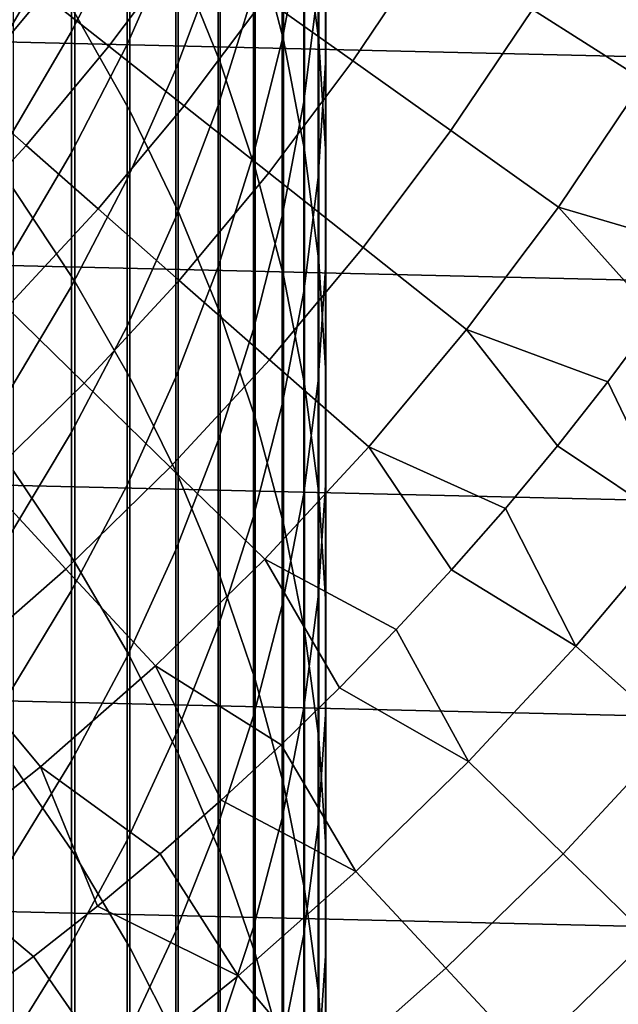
# Model space of a CAD drawing. Header units: metres. Extents: x -28 to 70, y -212 to 27.
# Tile 87 of 220: x 10.27 to 13.54, y -13.75 to -8.37. Entities that reach past the tile are written whole.
import ezdxf

# ---------------------------------------------------------------- set-up
doc = ezdxf.new("R2010")
doc.units = ezdxf.units.M
doc.layers.add('solid_10_261_012_XXX', color=7, linetype='CONTINUOUS')

msp = doc.modelspace()

# ---------------------------------------------------------------- linework, layer by layer
at = {"layer": 'solid_10_261_012_XXX'}
for points in [[(26.031919, -8.865052, -5), (-26.418852, -7.635068, -5), (-26.747675, -6.388412, -5), (26.418852, -7.635068, -5)], [(11.561213, -6.662172, 320.9104), (11.561213, -7.888207, 323.443634), (11.715095, -8.483326, 323.145508), (11.715095, -7.265211, 320.628632)], [(11.14072, -6.726392, 324.025665), (11.14072, -8.037496, 326.555969), (11.369547, -8.604939, 326.252045), (11.369547, -7.301924, 323.737335)], [(11.830687, -6.733877, 317.811188), (11.830687, -7.875232, 320.343628), (11.907613, -8.49024, 320.056274), (11.907613, -7.356505, 317.540741)], [(11.945621, -6.924736, 314.740631), (11.945621, -7.982148, 317.268982), (11.944586, -8.60876, 316.996826), (11.944586, -7.558549, 314.485687)], [(10.574701, -6.941788, 327.142822), (10.574701, -8.337957, 329.666107), (10.875484, -8.870564, 329.361816), (10.875484, -7.482508, 326.85321)], [(11.825533, -6.953941, 308.943939), (11.825533, -7.853006, 311.473663), (11.707903, -8.483981, 311.239685), (11.707903, -7.591073, 308.727264)], [(10.860441, -7.245347, 297.900146), (10.860441, -7.842645, 300.426025), (10.557803, -8.436707, 300.276947), (10.557803, -7.843261, 297.767334)], [(11.127584, -7.232778, 300.579071), (11.127584, -7.903254, 303.104309), (10.860441, -8.508713, 302.934662), (10.860441, -7.842645, 300.426025)], [(11.904513, -7.21676, 311.709625), (11.904513, -8.191272, 314.23114), (11.825533, -8.820835, 313.977905), (11.825533, -7.853006, 311.473663)], [(11.358356, -7.284084, 303.277771), (11.358356, -8.028256, 305.800598), (11.127584, -8.642456, 305.61026), (11.127584, -7.903254, 303.104309)], [(11.369547, -7.301924, 323.737335), (11.369547, -8.604939, 326.252045), (11.561213, -9.182981, 325.942444), (11.561213, -7.888207, 323.443634)], [(11.715095, -7.265211, 320.628632), (11.715095, -8.483326, 323.145508), (11.830687, -9.085333, 322.843933), (11.830687, -7.875232, 320.343628)], [(10.557803, -7.318585, 295.242462), (10.557803, -7.843261, 297.767334), (10.22066, -8.423314, 297.638519), (10.22066, -7.901941, 295.129517)], [(11.907613, -7.356505, 317.540741), (11.907613, -8.49024, 320.056274), (11.945621, -9.108227, 319.767517), (11.945621, -7.982148, 317.268982)], [(11.552008, -7.402463, 305.994537), (11.552008, -8.220798, 308.513092), (11.358356, -8.841061, 308.302155), (11.358356, -8.028256, 305.800598)], [(10.875484, -7.482508, 326.85321), (10.875484, -8.870564, 329.361816), (11.14072, -9.417226, 329.04953), (11.14072, -8.037496, 326.555969)], [(11.944586, -7.558549, 314.485687), (11.944586, -8.60876, 316.996826), (11.904513, -9.234294, 316.725098), (11.904513, -8.191272, 314.23114)], [(11.707903, -7.591073, 308.727264), (11.707903, -8.483981, 311.239685), (11.552008, -9.107623, 311.008392), (11.552008, -8.220798, 308.513092)], [(13.68294, -8.703241, 163.48201), (14.11283, -7.98732, 163.48201), (13.485229, -7.632122, 164.971497), (13.074456, -8.316205, 164.971497)], [(25.587807, -10.075421, -5), (-26.031919, -8.865052, -5), (-26.418852, -7.635068, -5), (26.031919, -8.865052, -5)], [(12.093971, -8.597863, 166.490601), (12.520543, -7.963881, 166.490601), (12.022224, -7.646918, 168.036514), (11.612631, -8.255668, 168.036514)], [(10.761675, -8.517572, 169.606369), (11.18588, -7.952281, 169.606369), (10.814507, -7.688265, 171.197281), (10.404387, -8.234789, 171.197281)], [(10.557803, -7.843261, 297.767334), (10.557803, -8.436707, 300.276947), (10.22066, -9.013026, 300.132324), (10.22066, -8.423314, 297.638519)], [(10.239358, -7.821145, 329.961365), (10.239358, -9.293973, 332.459564), (10.574701, -9.802527, 332.150299), (10.574701, -8.337957, 329.666107)], [(10.860441, -7.842645, 300.426025), (10.860441, -8.508713, 302.934662), (10.557803, -9.098483, 302.769409), (10.557803, -8.436707, 300.276947)], [(11.561213, -7.888207, 323.443634), (11.561213, -9.182981, 325.942444), (11.715095, -9.769733, 325.628174), (11.715095, -8.483326, 323.145508)], [(11.825533, -7.853006, 311.473663), (11.825533, -8.820835, 313.977905), (11.707903, -9.445183, 313.726746), (11.707903, -8.483981, 311.239685)], [(11.830687, -7.875232, 320.343628), (11.830687, -9.085333, 322.843933), (11.907613, -9.692264, 322.539886), (11.907613, -8.49024, 320.056274)], [(11.172241, -8.842525, 168.036514), (11.612631, -8.255668, 168.036514), (11.18588, -7.952281, 169.606369), (10.761675, -8.517572, 169.606369)], [(11.127584, -7.903254, 303.104309), (11.127584, -8.642456, 305.61026), (10.860441, -9.243055, 305.424164), (10.860441, -8.508713, 302.934662)], [(9.966675, -8.759475, 171.197281), (10.404387, -8.234789, 171.197281), (10.101036, -7.994696, 172.806305), (9.676086, -8.504084, 172.806305)], [(11.945621, -7.982148, 317.268982), (11.945621, -9.108227, 319.767517), (11.944586, -9.727171, 319.478333), (11.944586, -8.60876, 316.996826)], [(12.629012, -8.978235, 164.971497), (13.074456, -8.316205, 164.971497), (12.520543, -7.963881, 166.490601), (12.093971, -8.597863, 166.490601)], [(11.358356, -8.028256, 305.800598), (11.358356, -8.841061, 308.302155), (11.127584, -9.449833, 308.095123), (11.127584, -8.642456, 305.61026)], [(11.14072, -8.037496, 326.555969), (11.14072, -9.417226, 329.04953), (11.369547, -9.976154, 328.730225), (11.369547, -8.604939, 326.252045)], [(11.552008, -8.220798, 308.513092), (11.552008, -9.107623, 311.008392), (11.358356, -9.721891, 310.780579), (11.358356, -8.841061, 308.302155)], [(11.904513, -8.191272, 314.23114), (11.904513, -9.234294, 316.725098), (11.825533, -9.856706, 316.454773), (11.825533, -8.820835, 313.977905)], [(10.308931, -9.060277, 169.606369), (10.761675, -8.517572, 169.606369), (10.404387, -8.234789, 171.197281), (9.966675, -8.759475, 171.197281)], [(11.635328, -9.209045, 166.490601), (12.093971, -8.597863, 166.490601), (11.612631, -8.255668, 168.036514), (11.172241, -8.842525, 168.036514)], [(13.216766, -9.396082, 163.48201), (13.68294, -8.703241, 163.48201), (13.074456, -8.316205, 164.971497), (12.629012, -8.978235, 164.971497)], [(10.574701, -8.337957, 329.666107), (10.574701, -9.802527, 332.150299), (10.875484, -10.326625, 331.831573), (10.875484, -8.870564, 329.361816)], [(10.557803, -8.436707, 300.276947), (10.557803, -9.098483, 302.769409), (10.22066, -9.670635, 302.6091), (10.22066, -9.013026, 300.132324)], [(11.707903, -8.483981, 311.239685), (11.707903, -9.445183, 313.726746), (11.552008, -10.062274, 313.478516), (11.552008, -9.107623, 311.008392)], [(11.715095, -8.483326, 323.145508), (11.715095, -9.769733, 325.628174), (11.830687, -10.363278, 325.310242), (11.830687, -9.085333, 322.843933)], [(11.907613, -8.49024, 320.056274), (11.907613, -9.692264, 322.539886), (11.945621, -10.302132, 322.234375), (11.945621, -9.108227, 319.767517)], [(10.702226, -9.405933, 168.036514), (11.172241, -8.842525, 168.036514), (10.761675, -8.517572, 169.606369), (10.308931, -9.060277, 169.606369)], [(10.860441, -8.508713, 302.934662), (10.860441, -9.243055, 305.424164), (10.557803, -9.828092, 305.242859), (10.557803, -9.098483, 302.769409)], [(12.150079, -9.616457, 164.971497), (12.629012, -8.978235, 164.971497), (12.093971, -8.597863, 166.490601), (11.635328, -9.209045, 166.490601)], [(11.127584, -8.642456, 305.61026), (11.127584, -9.449833, 308.095123), (10.860441, -10.045124, 307.89267), (10.860441, -9.243055, 305.424164)], [(11.369547, -8.604939, 326.252045), (11.369547, -9.976154, 328.730225), (11.561213, -10.545524, 328.404938), (11.561213, -9.182981, 325.942444)], [(11.944586, -8.60876, 316.996826), (11.944586, -9.727171, 319.478333), (11.904513, -10.34505, 319.189636), (11.904513, -9.234294, 316.725098)], [(14.010145, -9.628906, 162.026337), (14.2574, -9.258863, 162.026337), (13.68294, -8.703241, 163.48201), (13.216766, -9.396082, 163.48201)], [(9.828852, -9.578955, 169.606369), (10.308931, -9.060277, 169.606369), (9.966675, -8.759475, 171.197281), (9.502533, -9.260933, 171.197281)], [(25.087387, -11.263793, -5), (-25.587807, -10.075421, -5), (-26.031919, -8.865052, -5), (25.587807, -10.075421, -5)], [(11.145831, -9.795808, 166.490601), (11.635328, -9.209045, 166.490601), (11.172241, -8.842525, 168.036514), (10.702226, -9.405933, 168.036514)], [(11.358356, -8.841061, 308.302155), (11.358356, -9.721891, 310.780579), (11.127584, -10.324781, 310.557007), (11.127584, -9.449833, 308.095123)], [(11.825533, -8.820835, 313.977905), (11.825533, -9.856706, 316.454773), (11.707903, -10.47396, 316.186646), (11.707903, -9.445183, 313.726746)], [(10.875484, -8.870564, 329.361816), (10.875484, -10.326625, 331.831573), (11.14072, -10.864552, 331.504456), (11.14072, -9.417226, 329.04953)], [(12.715543, -10.064006, 163.48201), (13.216766, -9.396082, 163.48201), (12.629012, -8.978235, 164.971497), (12.150079, -9.616457, 164.971497)], [(10.20383, -9.9444, 168.036514), (10.702226, -9.405933, 168.036514), (10.308931, -9.060277, 169.606369), (9.828852, -9.578955, 169.606369)], [(10.557803, -9.098483, 302.769409), (10.557803, -9.828092, 305.242859), (10.22066, -10.395652, 305.066986), (10.22066, -9.670635, 302.6091)], [(11.552008, -9.107623, 311.008392), (11.552008, -10.062274, 313.478516), (11.358356, -10.670092, 313.234009), (11.358356, -9.721891, 310.780579)], [(11.830687, -9.085333, 322.843933), (11.830687, -10.363278, 325.310242), (11.907613, -10.961678, 324.989746), (11.907613, -9.692264, 322.539886)], [(11.945621, -9.108227, 319.767517), (11.945621, -10.302132, 322.234375), (11.944586, -10.912946, 321.928375), (11.944586, -9.727171, 319.478333)], [(11.561213, -9.182981, 325.942444), (11.561213, -10.545524, 328.404938), (11.715095, -11.123474, 328.074768), (11.715095, -9.769733, 325.628174)], [(10.860441, -9.243055, 305.424164), (10.860441, -10.045124, 307.89267), (10.557803, -10.62499, 307.695465), (10.557803, -9.828092, 305.242859)], [(11.638926, -10.229177, 164.971497), (12.150079, -9.616457, 164.971497), (11.635328, -9.209045, 166.490601), (11.145831, -9.795808, 166.490601)], [(11.904513, -9.234294, 316.725098), (11.904513, -10.34505, 319.189636), (11.825533, -10.959845, 318.902405), (11.825533, -9.856706, 316.454773)], [(10.239358, -9.293973, 332.459564), (10.239358, -10.83449, 334.916595), (10.574701, -11.334407, 334.593567), (10.574701, -9.802527, 332.150299)], [(10.626777, -10.356592, 166.490601), (11.145831, -9.795808, 166.490601), (10.702226, -9.405933, 168.036514), (10.20383, -9.9444, 168.036514)], [(13.487007, -10.348945, 162.026337), (13.753289, -9.99235, 162.026337), (13.216766, -9.396082, 163.48201), (12.715543, -10.064006, 163.48201)], [(13.753289, -9.99235, 162.026337), (14.010145, -9.628906, 162.026337), (13.216766, -9.396082, 163.48201)], [(11.127584, -9.449833, 308.095123), (11.127584, -10.324781, 310.557007), (10.860441, -10.914321, 310.338348), (10.860441, -10.045124, 307.89267)], [(11.14072, -9.417226, 329.04953), (11.14072, -10.864552, 331.504456), (11.369547, -11.41455, 331.170013), (11.369547, -9.976154, 328.730225)], [(11.707903, -9.445183, 313.726746), (11.707903, -10.47396, 316.186646), (11.552008, -11.084041, 315.921661), (11.552008, -10.062274, 313.478516)], [(12.180601, -10.705243, 163.48201), (12.715543, -10.064006, 163.48201), (12.150079, -9.616457, 164.971497), (11.638926, -10.229177, 164.971497)], [(11.358356, -9.721891, 310.780579), (11.358356, -10.670092, 313.234009), (11.127584, -11.266649, 312.994049), (11.127584, -10.324781, 310.557007)], [(11.944586, -9.727171, 319.478333), (11.944586, -10.912946, 321.928375), (11.904513, -11.522709, 321.622925), (11.904513, -10.34505, 319.189636)], [(11.907613, -9.692264, 322.539886), (11.907613, -10.961678, 324.989746), (11.945621, -11.562973, 324.667694), (11.945621, -10.302132, 322.234375)], [(11.715095, -9.769733, 325.628174), (11.715095, -11.123474, 328.074768), (11.830687, -11.708115, 327.740753), (11.830687, -10.363278, 325.310242)], [(10.557803, -9.828092, 305.242859), (10.557803, -10.62499, 307.695465), (10.22066, -11.187535, 307.50415), (10.22066, -10.395652, 305.066986)], [(10.574701, -9.802527, 332.150299), (10.574701, -11.334407, 334.593567), (10.875484, -11.849603, 334.260651), (10.875484, -10.326625, 331.831573)], [(11.096909, -10.814772, 164.971497), (11.638926, -10.229177, 164.971497), (11.145831, -9.795808, 166.490601), (10.626777, -10.356592, 166.490601)], [(11.825533, -9.856706, 316.454773), (11.825533, -10.959845, 318.902405), (11.707903, -11.569545, 318.617523), (11.707903, -10.47396, 316.186646)], [(10.079541, -10.889914, 166.490601), (10.626777, -10.356592, 166.490601), (10.20383, -9.9444, 168.036514), (9.678375, -10.456494, 168.036514)], [(11.369547, -9.976154, 328.730225), (11.369547, -11.41455, 331.170013), (11.561213, -11.974822, 330.829285), (11.561213, -10.545524, 328.404938)], [(13.865474, -11.135873, 160.570648), (14.387294, -10.452981, 160.570648), (13.753289, -9.99235, 162.026337), (13.487007, -10.348945, 162.026337)], [(10.860441, -10.045124, 307.89267), (10.860441, -10.914321, 310.338348), (10.557803, -11.488584, 310.125397), (10.557803, -10.62499, 307.695465)], [(24.531904, -12.427213, -5), (-25.087387, -11.263793, -5), (-25.587807, -10.075421, -5), (25.087387, -11.263793, -5)], [(11.552008, -10.062274, 313.478516), (11.552008, -11.084041, 315.921661), (11.358356, -11.684953, 315.660645), (11.358356, -10.670092, 313.234009)], [(12.926902, -11.040617, 162.026337), (13.211481, -10.698446, 162.026337), (12.715543, -10.064006, 163.48201), (12.180601, -10.705243, 163.48201)], [(13.211481, -10.698446, 162.026337), (13.487007, -10.348945, 162.026337), (12.715543, -10.064006, 163.48201)], [(11.613358, -11.31809, 163.48201), (12.180601, -10.705243, 163.48201), (11.638926, -10.229177, 164.971497), (11.096909, -10.814772, 164.971497)], [(11.945621, -10.302132, 322.234375), (11.945621, -11.562973, 324.667694), (11.944586, -12.165201, 324.345123), (11.944586, -10.912946, 321.928375)], [(10.525464, -11.371687, 164.971497), (11.096909, -10.814772, 164.971497), (10.626777, -10.356592, 166.490601), (10.079541, -10.889914, 166.490601)], [(11.127584, -10.324781, 310.557007), (11.127584, -11.266649, 312.994049), (10.860441, -11.849997, 312.759399), (10.860441, -10.914321, 310.338348)], [(10.875484, -10.326625, 331.831573), (10.875484, -11.849603, 334.260651), (11.14072, -12.378394, 333.918945), (11.14072, -10.864552, 331.504456)], [(11.904513, -10.34505, 319.189636), (11.904513, -11.522709, 321.622925), (11.825533, -12.129428, 321.319), (11.825533, -10.959845, 318.902405)], [(11.830687, -10.363278, 325.310242), (11.830687, -11.708115, 327.740753), (11.907613, -12.297535, 327.404022), (11.907613, -10.961678, 324.989746)], [(13.865474, -11.135873, 160.570648), (13.487007, -10.348945, 162.026337), (13.211481, -10.698446, 162.026337)], [(11.707903, -10.47396, 316.186646), (11.707903, -11.569545, 318.617523), (11.552008, -12.172159, 318.335968), (11.552008, -11.084041, 315.921661)], [(11.561213, -10.545524, 328.404938), (11.561213, -11.974822, 330.829285), (11.715095, -12.543537, 330.483459), (11.715095, -11.123474, 328.074768)], [(10.557803, -10.62499, 307.695465), (10.557803, -11.488584, 310.125397), (10.22066, -12.045692, 309.918762), (10.22066, -11.187535, 307.50415)], [(11.358356, -10.670092, 313.234009), (11.358356, -11.684953, 315.660645), (11.127584, -12.274733, 315.404449), (11.127584, -11.266649, 312.994049)], [(12.331365, -11.702027, 162.026337), (12.633462, -11.37522, 162.026337), (12.180601, -10.705243, 163.48201), (11.613358, -11.31809, 163.48201)], [(12.633462, -11.37522, 162.026337), (12.926902, -11.040617, 162.026337), (12.180601, -10.705243, 163.48201)], [(13.311271, -11.792756, 160.570648), (13.865474, -11.135873, 160.570648), (13.211481, -10.698446, 162.026337), (12.926902, -11.040617, 162.026337)], [(10.239358, -10.83449, 334.916595), (10.239358, -12.441545, 337.330627), (10.574701, -12.932452, 336.994049), (10.574701, -11.334407, 334.593567)], [(11.015319, -11.900925, 163.48201), (11.613358, -11.31809, 163.48201), (11.096909, -10.814772, 164.971497), (10.525464, -11.371687, 164.971497)], [(9.926108, -11.898447, 164.971497), (10.525464, -11.371687, 164.971497), (10.079541, -10.889914, 166.490601), (9.505578, -11.394357, 166.490601)], [(11.14072, -10.864552, 331.504456), (11.14072, -12.378394, 333.918945), (11.369547, -12.919051, 333.569611), (11.369547, -11.41455, 331.170013)], [(10.860441, -10.914321, 310.338348), (10.860441, -11.849997, 312.759399), (10.557803, -12.418228, 312.530823), (10.557803, -11.488584, 310.125397)], [(11.825533, -10.959845, 318.902405), (11.825533, -12.129428, 321.319), (11.707903, -12.73112, 321.017578), (11.707903, -11.569545, 318.617523)], [(11.944586, -10.912946, 321.928375), (11.944586, -12.165201, 324.345123), (11.904513, -12.766393, 324.023132), (11.904513, -11.522709, 321.622925)], [(11.907613, -10.961678, 324.989746), (11.907613, -12.297535, 327.404022), (11.945621, -12.88981, 327.065643), (11.945621, -11.562973, 324.667694)], [(13.311271, -11.792756, 160.570648), (12.926902, -11.040617, 162.026337), (12.633462, -11.37522, 162.026337)], [(11.552008, -11.084041, 315.921661), (11.552008, -12.172159, 318.335968), (11.358356, -12.765718, 318.058624), (11.358356, -11.684953, 315.660645)], [(11.715095, -11.123474, 328.074768), (11.715095, -12.543537, 330.483459), (11.830687, -13.118836, 330.133606), (11.830687, -11.708115, 327.740753)], [(13.851055, -12.270964, 159.081161), (14.427732, -11.587443, 159.081161), (13.865474, -11.135873, 160.570648), (13.311271, -11.792756, 160.570648)], [(23.922382, -13.563541, -5), (-24.531904, -12.427213, -5), (-25.087387, -11.263793, -5), (24.531904, -12.427213, -5)], [(11.127584, -11.266649, 312.994049), (11.127584, -12.274733, 315.404449), (10.860441, -12.851453, 315.153961), (10.860441, -11.849997, 312.759399)], [(10.574701, -11.334407, 334.593567), (10.574701, -12.932452, 336.994049), (10.875484, -13.438362, 336.647217), (10.875484, -11.849603, 334.260651)], [(11.702027, -12.331365, 162.026337), (12.020815, -12.020815, 162.026337), (11.613358, -11.31809, 163.48201), (11.015319, -11.900925, 163.48201)], [(12.020815, -12.020815, 162.026337), (12.331365, -11.702027, 162.026337), (11.613358, -11.31809, 163.48201)], [(10.388068, -12.4522, 163.48201), (11.015319, -11.900925, 163.48201), (10.525464, -11.371687, 164.971497), (9.926108, -11.898447, 164.971497)], [(12.725978, -12.422098, 160.570648), (13.311271, -11.792756, 160.570648), (12.633462, -11.37522, 162.026337), (12.331365, -11.702027, 162.026337)], [(11.369547, -11.41455, 331.170013), (11.369547, -12.919051, 333.569611), (11.561213, -13.469808, 333.213715), (11.561213, -11.974822, 330.829285)], [(10.557803, -11.488584, 310.125397), (10.557803, -12.418228, 312.530823), (10.22066, -12.969485, 312.309052), (10.22066, -12.045692, 309.918762)], [(11.904513, -11.522709, 321.622925), (11.904513, -12.766393, 324.023132), (11.825533, -13.364584, 323.702728), (11.825533, -12.129428, 321.319)], [(11.707903, -11.569545, 318.617523), (11.707903, -12.73112, 321.017578), (11.552008, -13.325819, 320.719666), (11.552008, -12.172159, 318.335968)], [(11.945621, -11.562973, 324.667694), (11.945621, -12.88981, 327.065643), (11.944586, -13.483003, 326.726776), (11.944586, -12.165201, 324.345123)], [(11.358356, -11.684953, 315.660645), (11.358356, -12.765718, 318.058624), (11.127584, -13.348281, 317.786438), (11.127584, -12.274733, 315.404449)], [(11.830687, -11.708115, 327.740753), (11.830687, -13.118836, 330.133606), (11.907613, -13.69884, 329.780884), (11.907613, -12.297535, 327.404022)], [(12.725978, -12.422098, 160.570648), (12.331365, -11.702027, 162.026337), (12.020815, -12.020815, 162.026337)], [(13.242028, -12.925826, 159.081161), (13.851055, -12.270964, 159.081161), (13.311271, -11.792756, 160.570648), (12.725978, -12.422098, 160.570648)], [(10.860441, -11.849997, 312.759399), (10.860441, -12.851453, 315.153961), (10.557803, -13.413229, 314.909943), (10.557803, -12.418228, 312.530823)], [(10.875484, -11.849603, 334.260651), (10.875484, -13.438362, 336.647217), (11.14072, -13.957623, 336.291199), (11.14072, -12.378394, 333.918945)], [(9.733271, -12.970455, 163.48201), (10.388068, -12.4522, 163.48201), (9.926108, -11.898447, 164.971497), (9.300429, -12.393655, 164.971497)], [(11.040617, -12.926902, 162.026337), (11.37522, -12.633462, 162.026337), (11.015319, -11.900925, 163.48201), (10.388068, -12.4522, 163.48201)], [(11.37522, -12.633462, 162.026337), (11.702027, -12.331365, 162.026337), (11.015319, -11.900925, 163.48201)], [(11.561213, -11.974822, 330.829285), (11.561213, -13.469808, 333.213715), (11.715095, -14.028864, 332.852478), (11.715095, -12.543537, 330.483459)], [(12.110964, -13.022427, 160.570648), (12.725978, -12.422098, 160.570648), (12.020815, -12.020815, 162.026337), (11.702027, -12.331365, 162.026337)], [(11.825533, -12.129428, 321.319), (11.825533, -13.364584, 323.702728), (11.707903, -13.957818, 323.384979), (11.707903, -12.73112, 321.017578)], [(11.552008, -12.172159, 318.335968), (11.552008, -13.325819, 320.719666), (11.358356, -13.911581, 320.426208), (11.358356, -12.765718, 318.058624)], [(11.944586, -12.165201, 324.345123), (11.944586, -13.483003, 326.726776), (11.904513, -14.075174, 326.388458), (11.904513, -12.766393, 324.023132)], [(11.127584, -12.274733, 315.404449), (11.127584, -13.348281, 317.786438), (10.860441, -13.917943, 317.520264), (10.860441, -12.851453, 315.153961)], [(11.907613, -12.297535, 327.404022), (11.907613, -13.69884, 329.780884), (11.945621, -14.281651, 329.426483), (11.945621, -12.88981, 327.065643)], [(13.711798, -13.384377, 157.562057), (14.34243, -12.706284, 157.562057), (13.851055, -12.270964, 159.081161), (13.242028, -12.925826, 159.081161)], [(12.110964, -13.022427, 160.570648), (11.702027, -12.331365, 162.026337), (11.37522, -12.633462, 162.026337)], [(11.14072, -12.378394, 333.918945), (11.14072, -13.957623, 336.291199), (11.369547, -14.488536, 335.927216), (11.369547, -12.919051, 333.569611)], [(23.260418, -14.669795, -5), (-23.922382, -13.563541, -5), (-24.531904, -12.427213, -5), (23.922382, -13.563541, -5)], [(10.348945, -13.487007, 162.026337), (10.698446, -13.211481, 162.026337), (10.388068, -12.4522, 163.48201), (9.733271, -12.970455, 163.48201)], [(10.557803, -12.418228, 312.530823), (10.557803, -13.413229, 314.909943), (10.22066, -13.958223, 314.673218), (10.22066, -12.969485, 312.309052)], [(10.239358, -12.441545, 337.330627), (10.239358, -14.113939, 339.69989), (10.574701, -14.595469, 339.350037), (10.574701, -12.932452, 336.994049)], [(10.698446, -13.211481, 162.026337), (11.040617, -12.926902, 162.026337), (10.388068, -12.4522, 163.48201)], [(12.602075, -13.550498, 159.081161), (13.242028, -12.925826, 159.081161), (12.725978, -12.422098, 160.570648), (12.110964, -13.022427, 160.570648)], [(11.715095, -12.543537, 330.483459), (11.715095, -14.028864, 332.852478), (11.830687, -14.594393, 332.48703), (11.830687, -13.118836, 330.133606)], [(11.467663, -13.59234, 160.570648), (12.110964, -13.022427, 160.570648), (11.37522, -12.633462, 162.026337), (11.040617, -12.926902, 162.026337)], [(11.707903, -12.73112, 321.017578), (11.707903, -13.957818, 323.384979), (11.552008, -14.544158, 323.070953), (11.552008, -13.325819, 320.719666)], [(11.358356, -12.765718, 318.058624), (11.358356, -13.911581, 320.426208), (11.127584, -14.486491, 320.138214), (11.127584, -13.348281, 317.786438)], [(11.904513, -12.766393, 324.023132), (11.904513, -14.075174, 326.388458), (11.825533, -14.664391, 326.051849), (11.825533, -13.364584, 323.702728)], [(10.860441, -12.851453, 315.153961), (10.860441, -13.917943, 317.520264), (10.557803, -14.472844, 317.261017), (10.557803, -13.413229, 314.909943)], [(11.945621, -12.88981, 327.065643), (11.945621, -14.281651, 329.426483), (11.944586, -14.865366, 329.071533), (11.944586, -13.483003, 326.726776)], [(10.574701, -12.932452, 336.994049), (10.574701, -14.595469, 339.350037), (10.875484, -15.091717, 338.989471), (10.875484, -13.438362, 336.647217)], [(11.467663, -13.59234, 160.570648), (11.040617, -12.926902, 162.026337), (10.698446, -13.211481, 162.026337)], [(11.369547, -12.919051, 333.569611), (11.369547, -14.488536, 335.927216), (11.561213, -15.029366, 335.556396), (11.561213, -13.469808, 333.213715)], [(13.049141, -14.031211, 157.562057), (13.711798, -13.384377, 157.562057), (13.242028, -12.925826, 159.081161), (12.602075, -13.550498, 159.081161)], [(9.99235, -13.753289, 162.026337), (10.348945, -13.487007, 162.026337), (9.733271, -12.970455, 163.48201)], [(11.932688, -14.143523, 159.081161), (12.602075, -13.550498, 159.081161), (12.110964, -13.022427, 160.570648), (11.467663, -13.59234, 160.570648)], [(11.830687, -13.118836, 330.133606), (11.830687, -14.594393, 332.48703), (11.907613, -15.164545, 332.118622), (11.907613, -13.69884, 329.780884)], [(10.79758, -14.130509, 160.570648), (11.467663, -13.59234, 160.570648), (10.698446, -13.211481, 162.026337), (10.348945, -13.487007, 162.026337)], [(11.552008, -13.325819, 320.719666), (11.552008, -14.544158, 323.070953), (11.358356, -15.121686, 322.761597), (11.358356, -13.911581, 320.426208)], [(11.127584, -13.348281, 317.786438), (11.127584, -14.486491, 320.138214), (10.860441, -15.048671, 319.856598), (10.860441, -13.917943, 317.520264)], [(11.825533, -13.364584, 323.702728), (11.825533, -14.664391, 326.051849), (11.707903, -15.248724, 325.718018), (11.707903, -13.957818, 323.384979)], [(10.557803, -13.413229, 314.909943), (10.557803, -14.472844, 317.261017), (10.22066, -15.011169, 317.009491), (10.22066, -13.958223, 314.673218)], [(13.451336, -14.463675, 156.016159), (14.134417, -13.796906, 156.016159), (13.711798, -13.384377, 157.562057), (13.049141, -14.031211, 157.562057)], [(10.102278, -14.635676, 160.570648), (10.79758, -14.130509, 160.570648), (10.348945, -13.487007, 162.026337), (9.99235, -13.753289, 162.026337)], [(10.875484, -13.438362, 336.647217), (10.875484, -15.091717, 338.989471), (11.14072, -15.601059, 338.619415), (11.14072, -13.957623, 336.291199)], [(11.561213, -13.469808, 333.213715), (11.561213, -15.029366, 335.556396), (11.715095, -15.578346, 335.180023), (11.715095, -14.028864, 332.852478)], [(11.944586, -13.483003, 326.726776), (11.944586, -14.865366, 329.071533), (11.904513, -15.448076, 328.717163), (11.904513, -14.075174, 326.388458)], [(22.547155, -15.744069, -5), (-23.260418, -14.669795, -5), (-23.922382, -13.563541, -5), (23.260418, -14.669795, -5)], [(11.235432, -14.703515, 159.081161), (11.932688, -14.143523, 159.081161), (11.467663, -13.59234, 160.570648), (10.79758, -14.130509, 160.570648)], [(12.356008, -14.645273, 157.562057), (13.049141, -14.031211, 157.562057), (12.602075, -13.550498, 159.081161), (11.932688, -14.143523, 159.081161)], [(11.907613, -13.69884, 329.780884), (11.907613, -15.164545, 332.118622), (11.945621, -15.737458, 331.748413), (11.945621, -14.281651, 329.426483)]]:
    msp.add_3dface(points, dxfattribs=at)

doc.saveas('drawing.dxf')
